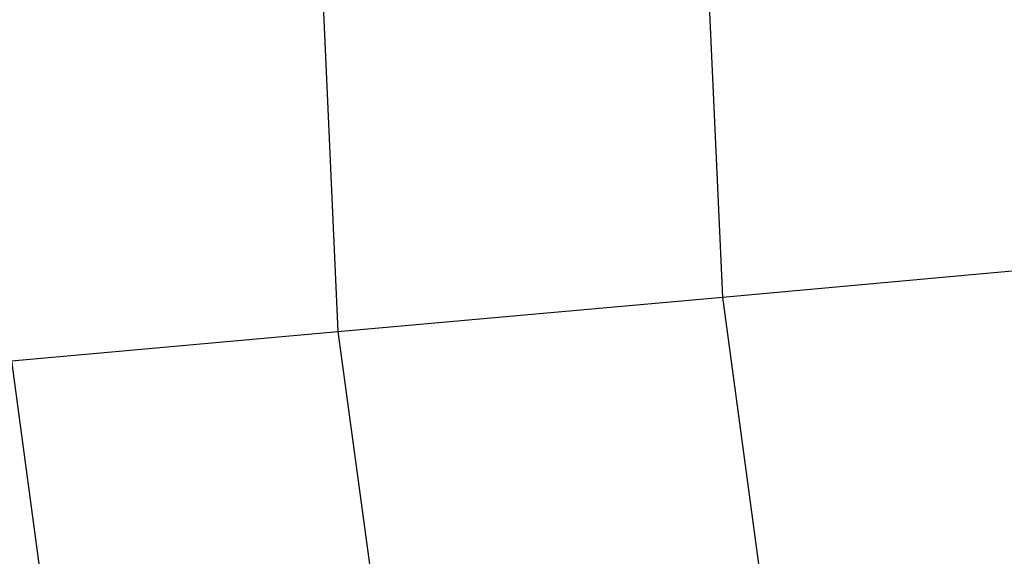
# Model space of a CAD drawing. Extents: x 0.3 to 7.1, y -3.38 to 3.38.
# Tile 96 of 256: x 1.49 to 1.77, y -0.26 to -0.1. Entities that reach past the tile are written whole.
import ezdxf

# ---------------------------------------------------------------- set-up
doc = ezdxf.new("R2010")
doc.units = 0
doc.header["$LTSCALE"] = 2.54
doc.layers.get('0').update_dxf_attribs({"linetype": 'CONTINUOUS'})

# ---------------------------------------------------------------- blocks, each defined once
blk = doc.blocks.new('SINGLES_AVVSTL_STL')
at = {"color": 0}
for p, q in [((1.57049, 0, 4.40725), (1.57905, -0.19056, 4.40725)), ((1.57049, 0, 4.40725), (1.57905, -0.19056, 4.40725)), ((1.68183, 0, 4.60862), (1.68994, -0.18058, 4.60862)), ((1.68183, 0, 4.60862), (1.68994, -0.18058, 4.60862)), ((1.68994, -0.18058, 4.60862), (1.81677, -0.16916, 4.80027)), ((1.68994, -0.18058, 4.60862), (1.81677, -0.16916, 4.80027)), ((1.57905, -0.19056, 4.40725), (1.68994, -0.18058, 4.60862)), ((1.57905, -0.19056, 4.40725), (1.68994, -0.18058, 4.60862)), ((1.68994, -0.18058, 4.60862), (1.7142, -0.3597, 4.60862)), ((1.68994, -0.18058, 4.60862), (1.7142, -0.3597, 4.60862)), ((1.48484, -0.19903, 4.19749), (1.57905, -0.19056, 4.40725)), ((1.48484, -0.19903, 4.19749), (1.57905, -0.19056, 4.40725)), ((1.57905, -0.19056, 4.40725), (1.60466, -0.37958, 4.40725)), ((1.57905, -0.19056, 4.40725), (1.60466, -0.37958, 4.40725)), ((1.48484, -0.19903, 4.19749), (1.51159, -0.39647, 4.19749)), ((1.48484, -0.19903, 4.19749), (1.51159, -0.39647, 4.19749))]:
    blk.add_line(p, q, dxfattribs=at)

msp = doc.modelspace()

# ---------------------------------------------------------------- block references
at = {"color": 0}
msp.add_blockref('SINGLES_AVVSTL_STL', (0, 0), dxfattribs=at)

doc.saveas('drawing.dxf')
